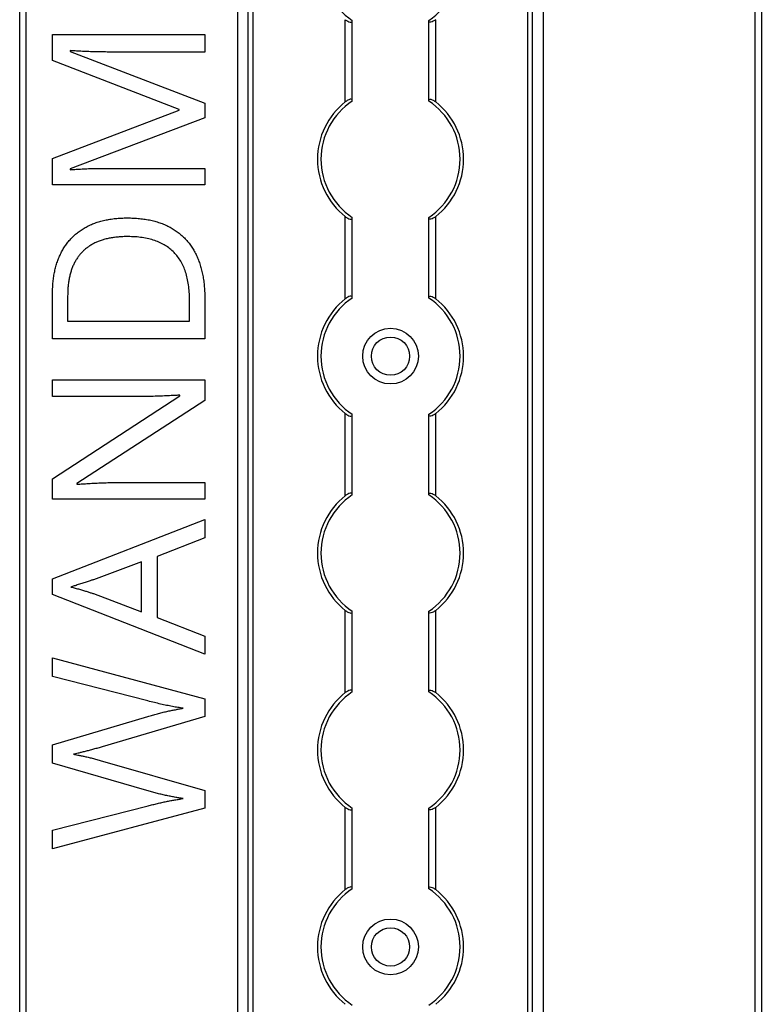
# Model space of a CAD drawing. Header units: millimetres. Extents: x -138 to 5612, y -1401 to 2631.
# Tile 84 of 116: x 4842 to 4948, y 1281 to 1423. Entities that reach past the tile are written whole.
import ezdxf

# ---------------------------------------------------------------- set-up
doc = ezdxf.new("R2010")
doc.units = ezdxf.units.MM

msp = doc.modelspace()

# ---------------------------------------------------------------- linework, layer by layer
at = {"color": 7, "linetype": 'Continuous', "lineweight": 25}
for p, q in [((4841.86, 567.5), (4841.86, 2606.2)), ((4842.76, 2606.2), (4842.76, 567.5)), ((4873.16, 2605.55), (4873.16, 568.05)), ((4873.19, 568.05), (4873.19, 2605.55)), ((4874.72, 568.05), (4874.72, 2605.55)), ((4875.43, 568.05), (4875.43, 2605.55)), ((4914.88, 568.05), (4914.88, 2605.55)), ((4915.59, 568.05), (4915.59, 2605.55)), ((4917.13, 568.05), (4917.13, 2605.55)), ((4917.16, 568.05), (4917.16, 2605.55)), ((4947.56, 567.5), (4947.56, 2606.2)), ((4948.46, 2606.2), (4948.46, 567.5)), ((4888.66, 1411.15), (4888.66, 1422.95)), ((4889.66, 1411.35), (4889.66, 1422.75)), ((4900.66, 1411.35), (4900.66, 1422.75)), ((4901.66, 1411.15), (4901.66, 1422.95)), ((4846.58, 1420.83), (4868.45, 1420.83)), ((4846.58, 1417.08), (4846.58, 1420.83)), ((4868.45, 1420.83), (4868.45, 1418.31)), ((4849.13, 1418.51), (4849.13, 1418.39)), ((4849.13, 1418.39), (4868.45, 1410.94)), ((4868.45, 1418.31), (4854.45, 1418.31)), ((4864.77, 1410.04), (4846.58, 1417.08)), ((4868.45, 1410.94), (4868.45, 1408.86)), ((4846.58, 1403.01), (4864.77, 1409.94)), ((4864.77, 1409.94), (4864.77, 1410.04)), ((4868.45, 1408.86), (4849.1, 1401.51)), ((4846.58, 1399.23), (4846.58, 1403.01)), ((4849.1, 1401.51), (4849.1, 1401.39)), ((4854.63, 1401.59), (4868.45, 1401.59)), ((4868.45, 1401.59), (4868.45, 1399.23)), ((4868.45, 1399.23), (4846.58, 1399.23)), ((4888.66, 1382.85), (4888.66, 1394.65)), ((4889.66, 1383.05), (4889.66, 1394.45)), ((4900.66, 1383.05), (4900.66, 1394.45)), ((4901.66, 1382.85), (4901.66, 1394.65)), ((4846.58, 1377.08), (4846.58, 1383.68)), ((4848.75, 1383.29), (4848.75, 1379.62)), ((4866.27, 1379.62), (4866.27, 1382.72)), ((4868.45, 1383.02), (4868.45, 1377.08)), ((4848.75, 1379.62), (4866.27, 1379.62)), ((4868.45, 1377.08), (4846.58, 1377.08)), ((4846.58, 1371.19), (4868.45, 1371.19)), ((4846.58, 1368.79), (4846.58, 1371.19)), ((4868.45, 1371.19), (4868.45, 1368.25)), ((4846.58, 1356.99), (4864.89, 1368.88)), ((4859.25, 1368.79), (4846.58, 1368.79)), ((4864.89, 1368.88), (4864.89, 1368.99)), ((4868.45, 1368.25), (4850.08, 1356.32)), ((4888.66, 1354.55), (4888.66, 1366.35)), ((4889.66, 1354.75), (4889.66, 1366.15)), ((4900.66, 1354.75), (4900.66, 1366.15)), ((4901.66, 1354.55), (4901.66, 1366.35)), ((4846.58, 1354.07), (4846.58, 1356.99)), ((4850.08, 1356.32), (4850.08, 1356.2)), ((4855.89, 1356.44), (4868.45, 1356.44)), ((4868.45, 1356.44), (4868.45, 1354.07)), ((4868.45, 1354.07), (4846.58, 1354.07)), ((4846.58, 1342.62), (4868.45, 1351.13)), ((4868.45, 1351.13), (4868.45, 1348.49)), ((4868.45, 1348.49), (4861.64, 1345.79)), ((4861.64, 1345.79), (4861.64, 1337.02)), ((4859.37, 1345.03), (4852.45, 1342.47)), ((4859.37, 1337.87), (4859.37, 1345.03)), ((4846.58, 1340.33), (4846.58, 1342.62)), ((4868.45, 1331.76), (4846.58, 1340.33)), ((4852.45, 1340.48), (4859.37, 1337.87)), ((4888.66, 1326.25), (4888.66, 1338.05)), ((4889.66, 1326.45), (4889.66, 1337.85)), ((4900.66, 1326.45), (4900.66, 1337.85)), ((4901.66, 1326.25), (4901.66, 1338.05)), ((4861.64, 1337.02), (4868.45, 1334.34)), ((4868.45, 1334.34), (4868.45, 1331.76)), ((4846.58, 1331.23), (4868.45, 1325.37)), ((4846.58, 1328.57), (4846.58, 1331.23)), ((4860.29, 1325.05), (4846.58, 1328.57)), ((4868.45, 1325.37), (4868.45, 1322.81)), ((4846.58, 1318.73), (4860.26, 1322.83)), ((4868.45, 1322.81), (4853.73, 1318.47)), ((4846.58, 1316.1), (4846.58, 1318.73)), ((4860.15, 1312.17), (4846.58, 1316.1)), ((4853.75, 1316.41), (4868.45, 1312.18)), ((4868.45, 1312.18), (4868.45, 1309.62)), ((4846.58, 1306.46), (4860.3, 1309.98)), ((4868.45, 1309.62), (4846.58, 1303.81)), ((4888.66, 1297.95), (4888.66, 1309.75)), ((4889.66, 1298.15), (4889.66, 1309.55)), ((4900.66, 1298.15), (4900.66, 1309.55)), ((4901.66, 1297.95), (4901.66, 1309.75)), ((4846.58, 1303.81), (4846.58, 1306.46))]:
    msp.add_line(p, q, dxfattribs=at)
for centre, radius in [((4895.16, 1374.6), 4), ((4895.16, 1374.6), 2.75), ((4895.16, 1289.7), 4), ((4895.16, 1289.7), 2.75)]:
    msp.add_circle(centre, radius, dxfattribs=at)
for centre, radius, start, end in [((4895.16, 1431.2), 10, 123.367, 236.633), ((4895.16, 1431.2), 10, 303.367, 56.633), ((4895.16, 1402.9), 10.5, 128.2466, 231.7534), ((4895.16, 1402.9), 10, 123.367, 236.633), ((4895.16, 1402.9), 10, 303.367, 56.633), ((4895.16, 1402.9), 10.5, 308.2466, 51.7534), ((4895.16, 1374.6), 10.5, 128.2466, 231.7534), ((4895.16, 1374.6), 10, 123.367, 236.633), ((4895.16, 1374.6), 10, 303.367, 56.633), ((4895.16, 1374.6), 10.5, 308.2466, 51.7534), ((4895.16, 1346.3), 10.5, 128.2466, 231.7534), ((4895.16, 1346.3), 10, 123.367, 236.633), ((4895.16, 1346.3), 10, 303.367, 56.633), ((4895.16, 1346.3), 10.5, 308.2466, 51.7534), ((4895.16, 1318), 10.5, 128.2466, 231.7534), ((4895.16, 1318), 10, 123.367, 236.633), ((4895.16, 1318), 10, 303.367, 56.633), ((4895.16, 1318), 10.5, 308.2466, 51.7534), ((4895.16, 1289.7), 10.5, 128.2466, 231.7534), ((4895.16, 1289.7), 10, 123.367, 236.633), ((4895.16, 1289.7), 10, 303.367, 56.633), ((4895.16, 1289.7), 10.5, 308.2466, 51.7534)]:
    msp.add_arc(centre, radius, start, end, dxfattribs=at)
for points, knots in [([(4888.66, 1422.95), (4888.77, 1422.87), (4888.88, 1422.79), (4889.12, 1422.66), (4889.24, 1422.61), (4889.44, 1422.57), (4889.52, 1422.58), (4889.63, 1422.63), (4889.66, 1422.68), (4889.66, 1422.75)], [0, 0, 0, 0, 0.25, 0.25, 0.5, 0.5, 0.75, 0.75, 1, 1, 1, 1]), ([(4901.66, 1422.95), (4901.55, 1422.87), (4901.43, 1422.79), (4901.19, 1422.66), (4901.07, 1422.61), (4900.87, 1422.57), (4900.79, 1422.58), (4900.68, 1422.63), (4900.66, 1422.68), (4900.66, 1422.75)], [0, 0, 0, 0, 0.25, 0.25, 0.5, 0.5, 0.75, 0.75, 1, 1, 1, 1]), ([(4854.45, 1418.31), (4854.13, 1418.32), (4853.48, 1418.32), (4852.51, 1418.33), (4851.56, 1418.37), (4850.67, 1418.41), (4849.87, 1418.46), (4849.36, 1418.49), (4849.13, 1418.51)], [0, 0, 0, 0, 0.18235, 0.366387, 0.545523, 0.71471, 0.868184, 1, 1, 1, 1]), ([(4889.66, 1411.35), (4889.66, 1411.39), (4889.65, 1411.41), (4889.62, 1411.46), (4889.6, 1411.48), (4889.53, 1411.52), (4889.44, 1411.53), (4889.24, 1411.49), (4889.12, 1411.44), (4888.89, 1411.31), (4888.77, 1411.23), (4888.66, 1411.15)], [0, 0, 0, 0, 0.125, 0.125, 0.25, 0.25, 0.5, 0.5, 0.75, 0.75, 1, 1, 1, 1]), ([(4900.66, 1411.35), (4900.66, 1411.39), (4900.66, 1411.41), (4900.69, 1411.46), (4900.71, 1411.48), (4900.79, 1411.52), (4900.87, 1411.53), (4901.07, 1411.49), (4901.19, 1411.44), (4901.43, 1411.31), (4901.54, 1411.23), (4901.66, 1411.15)], [0, 0, 0, 0, 0.125, 0.125, 0.25, 0.25, 0.5, 0.5, 0.75, 0.75, 1, 1, 1, 1]), ([(4849.1, 1401.39), (4849.32, 1401.41), (4849.82, 1401.45), (4850.63, 1401.5), (4851.54, 1401.54), (4852.53, 1401.57), (4853.57, 1401.59), (4854.27, 1401.59), (4854.63, 1401.59)], [0, 0, 0, 0, 0.123014, 0.270684, 0.437474, 0.617814, 0.807723, 1, 1, 1, 1]), ([(4846.58, 1383.68), (4846.59, 1383.95), (4846.59, 1384.49), (4846.65, 1385.28), (4846.75, 1386.05), (4846.88, 1386.78), (4847.05, 1387.49), (4847.26, 1388.16), (4847.51, 1388.81), (4847.79, 1389.43), (4848.11, 1390.02), (4848.48, 1390.57), (4848.87, 1391.09), (4849.31, 1391.57), (4849.77, 1392.03), (4850.28, 1392.44), (4850.83, 1392.81), (4851.41, 1393.16), (4852.02, 1393.47), (4852.67, 1393.74), (4853.36, 1393.97), (4854.09, 1394.14), (4854.84, 1394.29), (4855.63, 1394.39), (4856.46, 1394.45), (4857.02, 1394.46), (4857.31, 1394.46)], [0, 0, 0, 0, 0.047452, 0.093219, 0.137685, 0.180943, 0.222615, 0.263414, 0.303514, 0.342755, 0.381436, 0.419417, 0.457114, 0.494702, 0.532062, 0.56979, 0.60813, 0.647007, 0.686572, 0.727287, 0.768888, 0.811989, 0.856396, 0.902422, 0.950235, 1, 1, 1, 1]), ([(4857.31, 1394.46), (4857.61, 1394.46), (4858.2, 1394.45), (4859.07, 1394.39), (4859.9, 1394.28), (4860.69, 1394.14), (4861.44, 1393.94), (4862.16, 1393.72), (4862.84, 1393.44), (4863.48, 1393.13), (4864.08, 1392.77), (4864.64, 1392.37), (4865.17, 1391.94), (4865.66, 1391.47), (4866.1, 1390.96), (4866.51, 1390.42), (4866.88, 1389.83), (4867.21, 1389.21), (4867.5, 1388.56), (4867.76, 1387.86), (4867.97, 1387.14), (4868.15, 1386.38), (4868.28, 1385.59), (4868.38, 1384.77), (4868.45, 1383.91), (4868.45, 1383.32), (4868.45, 1383.02)], [0, 0, 0, 0, 0.049673, 0.097263, 0.142916, 0.187223, 0.229672, 0.270857, 0.310817, 0.349899, 0.388098, 0.425849, 0.463032, 0.499874, 0.536788, 0.574178, 0.611928, 0.65059, 0.690036, 0.730237, 0.77167, 0.814182, 0.858122, 0.903715, 0.951062, 1, 1, 1, 1]), ([(4888.66, 1394.65), (4888.77, 1394.57), (4888.88, 1394.49), (4889.12, 1394.36), (4889.24, 1394.31), (4889.44, 1394.27), (4889.52, 1394.28), (4889.63, 1394.33), (4889.66, 1394.38), (4889.66, 1394.45)], [0, 0, 0, 0, 0.25, 0.25, 0.5, 0.5, 0.75, 0.75, 1, 1, 1, 1]), ([(4901.66, 1394.65), (4901.55, 1394.57), (4901.43, 1394.49), (4901.19, 1394.36), (4901.07, 1394.31), (4900.87, 1394.27), (4900.79, 1394.28), (4900.68, 1394.33), (4900.66, 1394.38), (4900.66, 1394.45)], [0, 0, 0, 0, 0.25, 0.25, 0.5, 0.5, 0.75, 0.75, 1, 1, 1, 1]), ([(4857.4, 1391.78), (4857.16, 1391.78), (4856.69, 1391.78), (4856, 1391.73), (4855.34, 1391.65), (4854.72, 1391.55), (4854.12, 1391.41), (4853.56, 1391.24), (4853.03, 1391.04), (4852.54, 1390.81), (4852.07, 1390.55), (4851.64, 1390.27), (4851.24, 1389.94), (4850.86, 1389.6), (4850.52, 1389.22), (4850.21, 1388.82), (4849.93, 1388.39), (4849.68, 1387.93), (4849.46, 1387.44), (4849.27, 1386.92), (4849.11, 1386.38), (4848.98, 1385.82), (4848.88, 1385.22), (4848.8, 1384.6), (4848.76, 1383.96), (4848.76, 1383.52), (4848.75, 1383.29)], [0, 0, 0, 0, 0.0517544, 0.1013886, 0.1489731, 0.1946587, 0.2382799, 0.2803169, 0.3209544, 0.3603969, 0.3984331, 0.4359955, 0.4728103, 0.5092084, 0.5458426, 0.5822617, 0.6192066, 0.6569356, 0.6953999, 0.7346167, 0.7752467, 0.8168568, 0.8602846, 0.9050144, 0.9517585, 1, 1, 1, 1]), ([(4866.27, 1382.72), (4866.26, 1383.09), (4866.24, 1383.8), (4866.15, 1384.82), (4865.96, 1385.78), (4865.73, 1386.67), (4865.41, 1387.49), (4865.03, 1388.24), (4864.58, 1388.92), (4864.05, 1389.53), (4863.45, 1390.06), (4862.79, 1390.53), (4862.05, 1390.91), (4861.26, 1391.23), (4860.39, 1391.48), (4859.45, 1391.66), (4858.45, 1391.76), (4857.76, 1391.78), (4857.4, 1391.78)], [0, 0, 0, 0, 0.075438, 0.146302, 0.213058, 0.276296, 0.336215, 0.393828, 0.449452, 0.504416, 0.559098, 0.614565, 0.671236, 0.730131, 0.792063, 0.85732, 0.926392, 1, 1, 1, 1]), ([(4889.66, 1383.05), (4889.66, 1383.09), (4889.65, 1383.11), (4889.62, 1383.16), (4889.6, 1383.18), (4889.53, 1383.22), (4889.44, 1383.23), (4889.24, 1383.19), (4889.12, 1383.14), (4888.89, 1383.01), (4888.77, 1382.93), (4888.66, 1382.85)], [0, 0, 0, 0, 0.125, 0.125, 0.25, 0.25, 0.5, 0.5, 0.75, 0.75, 1, 1, 1, 1]), ([(4900.66, 1383.05), (4900.66, 1383.09), (4900.66, 1383.11), (4900.69, 1383.16), (4900.71, 1383.18), (4900.79, 1383.22), (4900.87, 1383.23), (4901.07, 1383.19), (4901.19, 1383.14), (4901.43, 1383.01), (4901.54, 1382.93), (4901.66, 1382.85)], [0, 0, 0, 0, 0.125, 0.125, 0.25, 0.25, 0.5, 0.5, 0.75, 0.75, 1, 1, 1, 1]), ([(4864.89, 1368.99), (4864.8, 1368.98), (4864.59, 1368.97), (4864.24, 1368.95), (4863.84, 1368.94), (4863.22, 1368.9), (4862.38, 1368.87), (4861.33, 1368.83), (4860.28, 1368.8), (4859.59, 1368.8), (4859.25, 1368.79)], [0, 0, 0, 0, 0.051201, 0.1126068, 0.1834365, 0.2645126, 0.4415869, 0.6327695, 0.8230934, 1, 1, 1, 1]), ([(4888.66, 1366.35), (4888.77, 1366.27), (4888.88, 1366.19), (4889.12, 1366.06), (4889.24, 1366.01), (4889.44, 1365.97), (4889.52, 1365.98), (4889.63, 1366.03), (4889.66, 1366.08), (4889.66, 1366.15)], [0, 0, 0, 0, 0.25, 0.25, 0.5, 0.5, 0.75, 0.75, 1, 1, 1, 1]), ([(4901.66, 1366.35), (4901.55, 1366.27), (4901.43, 1366.19), (4901.19, 1366.06), (4901.07, 1366.01), (4900.87, 1365.97), (4900.79, 1365.98), (4900.68, 1366.03), (4900.66, 1366.08), (4900.66, 1366.15)], [0, 0, 0, 0, 0.25, 0.25, 0.5, 0.5, 0.75, 0.75, 1, 1, 1, 1]), ([(4850.08, 1356.2), (4850.35, 1356.21), (4850.9, 1356.25), (4851.78, 1356.3), (4852.74, 1356.36), (4853.75, 1356.4), (4854.81, 1356.43), (4855.53, 1356.43), (4855.89, 1356.44)], [0, 0, 0, 0, 0.134677, 0.286934, 0.453721, 0.630275, 0.813646, 1, 1, 1, 1]), ([(4889.66, 1354.75), (4889.66, 1354.79), (4889.65, 1354.81), (4889.62, 1354.86), (4889.6, 1354.88), (4889.53, 1354.92), (4889.44, 1354.93), (4889.24, 1354.89), (4889.12, 1354.84), (4888.89, 1354.71), (4888.77, 1354.63), (4888.66, 1354.55)], [0, 0, 0, 0, 0.125, 0.125, 0.25, 0.25, 0.5, 0.5, 0.75, 0.75, 1, 1, 1, 1]), ([(4900.66, 1354.75), (4900.66, 1354.79), (4900.66, 1354.81), (4900.69, 1354.86), (4900.71, 1354.88), (4900.79, 1354.92), (4900.87, 1354.93), (4901.07, 1354.89), (4901.19, 1354.84), (4901.43, 1354.71), (4901.54, 1354.63), (4901.66, 1354.55)], [0, 0, 0, 0, 0.125, 0.125, 0.25, 0.25, 0.5, 0.5, 0.75, 0.75, 1, 1, 1, 1]), ([(4852.45, 1342.47), (4852.4, 1342.45), (4852.28, 1342.41), (4852.08, 1342.35), (4851.84, 1342.26), (4851.45, 1342.14), (4850.93, 1341.97), (4850.4, 1341.8), (4849.98, 1341.67), (4849.7, 1341.57), (4849.45, 1341.5), (4849.29, 1341.45), (4849.22, 1341.42)], [0, 0, 0, 0, 0.048345, 0.109923, 0.185955, 0.275209, 0.469, 0.670653, 0.767775, 0.854545, 0.932648, 1, 1, 1, 1]), ([(4849.22, 1341.42), (4849.43, 1341.37), (4849.84, 1341.27), (4850.44, 1341.1), (4851.02, 1340.94), (4851.55, 1340.77), (4852.02, 1340.62), (4852.32, 1340.52), (4852.45, 1340.48)], [0, 0, 0, 0, 0.188916, 0.376296, 0.557333, 0.724487, 0.873715, 1, 1, 1, 1]), ([(4888.66, 1338.05), (4888.77, 1337.97), (4888.88, 1337.89), (4889.12, 1337.76), (4889.24, 1337.71), (4889.44, 1337.67), (4889.52, 1337.68), (4889.63, 1337.73), (4889.66, 1337.78), (4889.66, 1337.85)], [0, 0, 0, 0, 0.25, 0.25, 0.5, 0.5, 0.75, 0.75, 1, 1, 1, 1]), ([(4901.66, 1338.05), (4901.55, 1337.97), (4901.43, 1337.89), (4901.19, 1337.76), (4901.07, 1337.71), (4900.87, 1337.67), (4900.79, 1337.68), (4900.68, 1337.73), (4900.66, 1337.78), (4900.66, 1337.85)], [0, 0, 0, 0, 0.25, 0.25, 0.5, 0.5, 0.75, 0.75, 1, 1, 1, 1]), ([(4889.66, 1326.45), (4889.66, 1326.49), (4889.65, 1326.51), (4889.62, 1326.56), (4889.6, 1326.58), (4889.53, 1326.62), (4889.44, 1326.63), (4889.24, 1326.59), (4889.12, 1326.54), (4888.89, 1326.41), (4888.77, 1326.33), (4888.66, 1326.25)], [0, 0, 0, 0, 0.125, 0.125, 0.25, 0.25, 0.5, 0.5, 0.75, 0.75, 1, 1, 1, 1]), ([(4900.66, 1326.45), (4900.66, 1326.49), (4900.66, 1326.51), (4900.69, 1326.56), (4900.71, 1326.58), (4900.79, 1326.62), (4900.87, 1326.63), (4901.07, 1326.59), (4901.19, 1326.54), (4901.43, 1326.41), (4901.54, 1326.33), (4901.66, 1326.25)], [0, 0, 0, 0, 0.125, 0.125, 0.25, 0.25, 0.5, 0.5, 0.75, 0.75, 1, 1, 1, 1]), ([(4865.34, 1324), (4865.09, 1324.04), (4864.58, 1324.11), (4863.79, 1324.25), (4862.96, 1324.42), (4862.1, 1324.6), (4861.2, 1324.82), (4860.6, 1324.97), (4860.29, 1325.05)], [0, 0, 0, 0, 0.146925, 0.302177, 0.465132, 0.636532, 0.814938, 1, 1, 1, 1]), ([(4860.26, 1322.83), (4860.49, 1322.9), (4860.95, 1323.03), (4861.64, 1323.22), (4862.32, 1323.39), (4862.98, 1323.54), (4863.61, 1323.67), (4864.22, 1323.79), (4864.79, 1323.91), (4865.16, 1323.97), (4865.34, 1324)], [0, 0, 0, 0, 0.138815, 0.276129, 0.41033, 0.540228, 0.665248, 0.783098, 0.894781, 1, 1, 1, 1]), ([(4853.73, 1318.47), (4853.52, 1318.41), (4853.1, 1318.28), (4852.47, 1318.11), (4851.86, 1317.94), (4851.27, 1317.79), (4850.74, 1317.65), (4850.27, 1317.54), (4849.89, 1317.46), (4849.67, 1317.41), (4849.57, 1317.39)], [0, 0, 0, 0, 0.152929, 0.306279, 0.456093, 0.598123, 0.728121, 0.8416, 0.933351, 1, 1, 1, 1]), ([(4849.57, 1317.39), (4849.67, 1317.38), (4849.89, 1317.35), (4850.26, 1317.27), (4850.72, 1317.18), (4851.25, 1317.07), (4851.84, 1316.93), (4852.45, 1316.77), (4853.1, 1316.6), (4853.53, 1316.47), (4853.75, 1316.41)], [0, 0, 0, 0, 0.065837, 0.155317, 0.267108, 0.394133, 0.534406, 0.685214, 0.841551, 1, 1, 1, 1]), ([(4865.34, 1311.03), (4865.14, 1311.06), (4864.74, 1311.12), (4864.12, 1311.22), (4863.48, 1311.35), (4862.82, 1311.48), (4862.16, 1311.63), (4861.49, 1311.8), (4860.82, 1311.98), (4860.37, 1312.1), (4860.15, 1312.17)], [0, 0, 0, 0, 0.113008, 0.232308, 0.354669, 0.480795, 0.608271, 0.737947, 0.868241, 1, 1, 1, 1]), ([(4860.3, 1309.98), (4860.53, 1310.04), (4860.98, 1310.15), (4861.65, 1310.31), (4862.3, 1310.46), (4862.94, 1310.6), (4863.56, 1310.73), (4864.17, 1310.83), (4864.76, 1310.93), (4865.15, 1311), (4865.34, 1311.03)], [0, 0, 0, 0, 0.136857, 0.270586, 0.401407, 0.527461, 0.650457, 0.770277, 0.886555, 1, 1, 1, 1]), ([(4888.66, 1309.75), (4888.77, 1309.67), (4888.88, 1309.59), (4889.12, 1309.46), (4889.24, 1309.41), (4889.44, 1309.37), (4889.52, 1309.38), (4889.63, 1309.43), (4889.66, 1309.48), (4889.66, 1309.55)], [0, 0, 0, 0, 0.25, 0.25, 0.5, 0.5, 0.75, 0.75, 1, 1, 1, 1]), ([(4901.66, 1309.75), (4901.55, 1309.67), (4901.43, 1309.59), (4901.19, 1309.46), (4901.07, 1309.41), (4900.87, 1309.37), (4900.79, 1309.38), (4900.68, 1309.43), (4900.66, 1309.48), (4900.66, 1309.55)], [0, 0, 0, 0, 0.25, 0.25, 0.5, 0.5, 0.75, 0.75, 1, 1, 1, 1]), ([(4889.66, 1298.15), (4889.66, 1298.19), (4889.65, 1298.21), (4889.62, 1298.26), (4889.6, 1298.28), (4889.53, 1298.32), (4889.44, 1298.33), (4889.24, 1298.29), (4889.12, 1298.24), (4888.89, 1298.11), (4888.77, 1298.03), (4888.66, 1297.95)], [0, 0, 0, 0, 0.125, 0.125, 0.25, 0.25, 0.5, 0.5, 0.75, 0.75, 1, 1, 1, 1]), ([(4900.66, 1298.15), (4900.66, 1298.19), (4900.66, 1298.21), (4900.69, 1298.26), (4900.71, 1298.28), (4900.79, 1298.32), (4900.87, 1298.33), (4901.07, 1298.29), (4901.19, 1298.24), (4901.43, 1298.11), (4901.54, 1298.03), (4901.66, 1297.95)], [0, 0, 0, 0, 0.125, 0.125, 0.25, 0.25, 0.5, 0.5, 0.75, 0.75, 1, 1, 1, 1])]:
    msp.add_open_spline(points, degree=3, knots=knots, dxfattribs=at)
for points in [[(4889.66, 1422.75), (4889.66, 1422.78), (4889.66, 1422.81), (4889.66, 1422.85)], [(4900.66, 1422.75), (4900.66, 1422.78), (4900.66, 1422.81), (4900.66, 1422.85)], [(4889.66, 1411.25), (4889.66, 1411.29), (4889.66, 1411.32), (4889.66, 1411.35)], [(4900.66, 1411.25), (4900.66, 1411.29), (4900.66, 1411.32), (4900.66, 1411.35)], [(4889.66, 1394.45), (4889.66, 1394.48), (4889.66, 1394.51), (4889.66, 1394.55)], [(4900.66, 1394.45), (4900.66, 1394.48), (4900.66, 1394.51), (4900.66, 1394.55)], [(4889.66, 1382.95), (4889.66, 1382.99), (4889.66, 1383.02), (4889.66, 1383.05)], [(4900.66, 1382.95), (4900.66, 1382.99), (4900.66, 1383.02), (4900.66, 1383.05)], [(4889.66, 1366.15), (4889.66, 1366.18), (4889.66, 1366.21), (4889.66, 1366.25)], [(4900.66, 1366.15), (4900.66, 1366.18), (4900.66, 1366.21), (4900.66, 1366.25)], [(4889.66, 1354.65), (4889.66, 1354.69), (4889.66, 1354.72), (4889.66, 1354.75)], [(4900.66, 1354.65), (4900.66, 1354.69), (4900.66, 1354.72), (4900.66, 1354.75)], [(4889.66, 1337.85), (4889.66, 1337.88), (4889.66, 1337.91), (4889.66, 1337.95)], [(4900.66, 1337.85), (4900.66, 1337.88), (4900.66, 1337.91), (4900.66, 1337.95)], [(4889.66, 1326.35), (4889.66, 1326.39), (4889.66, 1326.42), (4889.66, 1326.45)], [(4900.66, 1326.35), (4900.66, 1326.39), (4900.66, 1326.42), (4900.66, 1326.45)], [(4889.66, 1309.55), (4889.66, 1309.58), (4889.66, 1309.61), (4889.66, 1309.65)], [(4900.66, 1309.55), (4900.66, 1309.58), (4900.66, 1309.61), (4900.66, 1309.65)], [(4889.66, 1298.05), (4889.66, 1298.09), (4889.66, 1298.12), (4889.66, 1298.15)], [(4900.66, 1298.05), (4900.66, 1298.09), (4900.66, 1298.12), (4900.66, 1298.15)]]:
    msp.add_open_spline(points, degree=3, dxfattribs=at)

doc.saveas('drawing.dxf')
